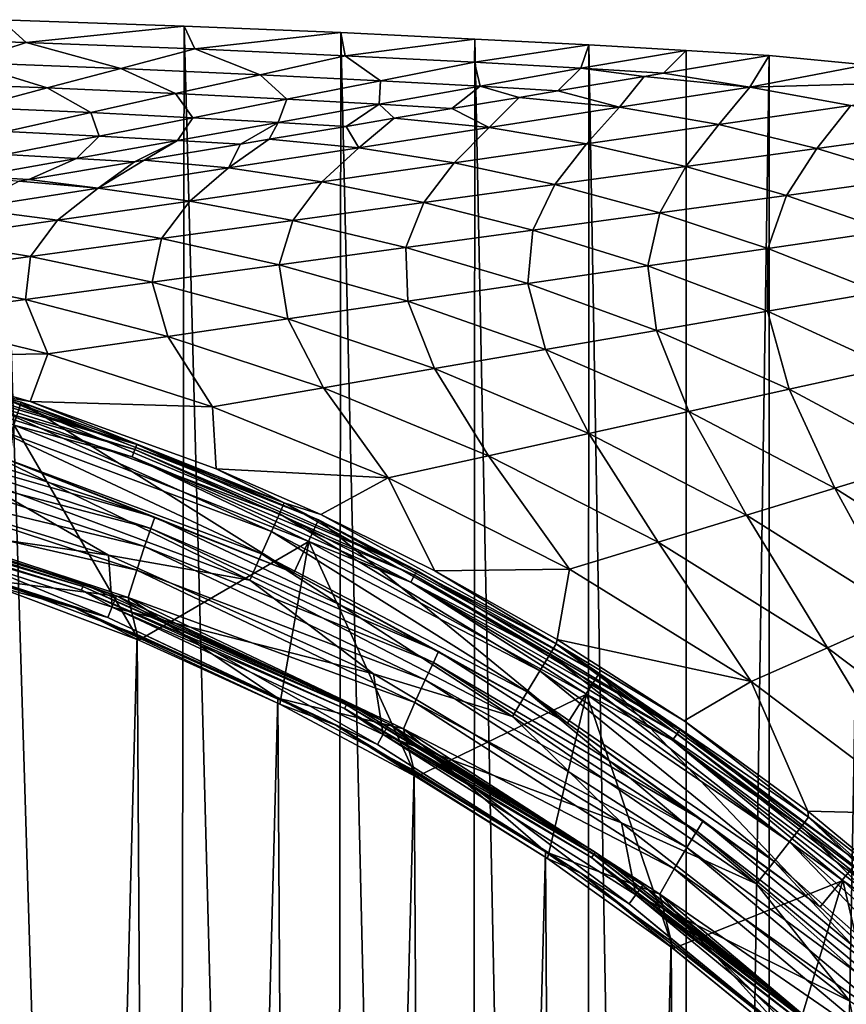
# Model space of a CAD drawing. Header units: metres. Extents: x -23 to 23, y -159 to 23.
# Tile 87 of 89: x 6.55 to 13.45, y 15.18 to 23.4. Entities that reach past the tile are written whole.
import ezdxf

# ---------------------------------------------------------------- set-up
doc = ezdxf.new("R2010")
doc.units = ezdxf.units.M
doc.layers.add('solid_509541_140_SW0001', color=7, linetype='CONTINUOUS')

msp = doc.modelspace()

# ---------------------------------------------------------------- linework, layer by layer
at = {"layer": 'solid_509541_140_SW0001'}
for points in [[(5.07064, 23.257519, 11.270547), (6.605727, 23.210796, 11.270547), (6.398866, 23.40106)], [(6.398866, 23.40106), (7.83732, -23.351192), (6.268702, -23.405066)], [(7.926469, 23.347767), (7.83732, -23.351192), (6.398866, 23.40106)], [(6.605727, 23.210796, 11.270547), (7.926469, 23.347767), (6.398866, 23.40106)], [(6.605727, 23.210796, 11.270547), (8.013034, 23.156998, 11.270547), (7.926469, 23.347767)], [(7.926469, 23.347767), (9.175246, -23.29566), (7.83732, -23.351192)], [(9.233401, 23.293049), (9.175246, -23.29566), (7.926469, 23.347767)], [(8.013034, 23.156998, 11.270547), (9.233401, 23.293049), (7.926469, 23.347767)], [(8.013034, 23.156998, 11.270547), (9.267098, 23.100319, 11.270547), (9.233401, 23.293049)], [(9.233401, 23.293049), (10.315651, -23.241528), (9.175246, -23.29566)], [(10.349859, 23.239807), (10.315651, -23.241528), (9.233401, 23.293049)], [(9.267098, 23.100319, 11.270547), (10.349859, 23.239807), (9.233401, 23.293049)], [(6.095899, 23.043932, 22.552364), (6.605727, 23.210796, 11.270547), (5.07064, 23.257519, 11.270547)], [(6.095899, 23.043932, 22.552364), (7.397725, 22.994366, 22.552364), (6.605727, 23.210796, 11.270547)], [(7.397725, 22.994366, 22.552364), (8.013034, 23.156998, 11.270547), (6.605727, 23.210796, 11.270547)], [(9.267098, 23.100319, 11.270547), (10.346737, 23.045202, 11.270547), (10.349859, 23.239807)], [(10.349859, 23.239807), (11.285497, -23.190697), (10.315651, -23.241528)], [(10.346737, 23.045202, 11.270547), (11.302138, 23.189787), (10.349859, 23.239807)], [(10.346737, 23.045202, 11.270547), (11.235855, 22.995668, 11.270547), (11.302138, 23.189787)], [(11.302138, 23.189787), (11.285497, -23.190697), (10.349859, 23.239807)], [(11.235855, 22.995668, 11.270547), (12.113933, 23.143978), (11.302138, 23.189787)], [(11.302138, 23.189787), (12.108788, -23.144278), (11.285497, -23.190697)], [(12.113933, 23.143978), (12.108788, -23.144278), (11.302138, 23.189787)], [(7.397725, 22.994366, 22.552364), (8.560102, 22.942068, 22.552364), (8.013034, 23.156998, 11.270547)], [(8.560102, 22.942068, 22.552364), (9.267098, 23.100319, 11.270547), (8.013034, 23.156998, 11.270547)], [(8.560102, 22.942068, 22.552364), (9.563755, 22.891079, 22.552364), (9.267098, 23.100319, 11.270547)], [(9.563755, 22.891079, 22.552364), (10.346737, 23.045202, 11.270547), (9.267098, 23.100319, 11.270547)], [(11.235855, 22.995668, 11.270547), (11.924237, 22.954618, 11.270547), (12.113933, 23.143978)], [(12.113933, 23.143978), (11.924237, 22.954618, 11.270547), (12.805936, 23.102457)], [(11.924237, 22.954618, 11.270547), (12.643213, 22.838251, 13.322413), (12.805936, 23.102457)], [(12.113933, 23.143978), (12.805936, 23.102457), (12.108788, -23.144278)], [(12.805936, 23.102457), (12.805934, -23.102457), (12.108788, -23.144278)], [(12.643213, 22.838251, 13.322413), (13.614434, 23.022993), (12.805936, 23.102457)], [(13.614434, 23.022993), (12.805934, -23.102457), (12.805936, 23.102457)], [(5.586072, 22.877068, 33.834183), (6.782416, 22.831736, 33.834183), (6.095899, 23.043932, 22.552364)], [(6.782416, 22.831736, 33.834183), (7.397725, 22.994366, 22.552364), (6.095899, 23.043932, 22.552364)], [(9.563755, 22.891079, 22.552364), (10.394036, 22.845053, 22.552364), (10.346737, 23.045202, 11.270547)], [(10.394036, 22.845053, 22.552364), (11.235855, 22.995668, 11.270547), (10.346737, 23.045202, 11.270547)], [(12.643213, 22.838251, 13.322413), (14.399857, 22.886627), (13.614434, 23.022993)], [(13.614434, 23.022993), (13.614153, -23.023029), (12.805934, -23.102457)], [(6.782416, 22.831736, 33.834183), (7.853106, 22.783817, 33.834183), (7.397725, 22.994366, 22.552364)], [(7.853106, 22.783817, 33.834183), (8.560102, 22.942068, 22.552364), (7.397725, 22.994366, 22.552364)], [(7.853106, 22.783817, 33.834183), (8.780773, 22.736954, 33.834183), (8.560102, 22.942068, 22.552364)], [(8.780773, 22.736954, 33.834183), (9.563755, 22.891079, 22.552364), (8.560102, 22.942068, 22.552364)], [(10.394036, 22.845053, 22.552364), (11.041652, 22.806629, 22.552364), (11.235855, 22.995668, 11.270547)], [(11.235855, 22.995668, 11.270547), (11.041652, 22.806629, 22.552364), (11.763718, 22.927702, 13.322413)], [(11.235855, 22.995668, 11.270547), (11.763718, 22.927702, 13.322413), (11.924237, 22.954618, 11.270547)], [(11.924237, 22.954618, 11.270547), (11.763718, 22.927702, 13.322413), (12.643213, 22.838251, 13.322413)], [(6.167108, 22.669104, 45.115997), (6.782416, 22.831736, 33.834183), (5.586072, 22.877068, 33.834183)], [(8.780773, 22.736954, 33.834183), (9.552218, 22.694439, 33.834183), (9.563755, 22.891079, 22.552364)], [(9.552218, 22.694439, 33.834183), (10.394036, 22.845053, 22.552364), (9.563755, 22.891079, 22.552364)], [(11.556166, 22.669439, 26.65815), (11.763718, 22.927702, 13.322413), (11.041652, 22.806629, 22.552364)], [(11.556166, 22.669439, 26.65815), (12.643213, 22.838251, 13.322413), (11.763718, 22.927702, 13.322413)], [(12.643213, 22.838251, 13.322413), (13.488528, 22.6849, 13.322413), (14.399857, 22.886627)], [(6.167108, 22.669104, 45.115997), (7.14611, 22.625566, 45.115997), (6.782416, 22.831736, 33.834183)], [(7.14611, 22.625566, 45.115997), (7.853106, 22.783817, 33.834183), (6.782416, 22.831736, 33.834183)], [(7.14611, 22.625566, 45.115997), (7.997791, 22.58283, 45.115997), (7.853106, 22.783817, 33.834183)], [(7.997791, 22.58283, 45.115997), (8.780773, 22.736954, 33.834183), (7.853106, 22.783817, 33.834183)], [(9.552218, 22.694439, 33.834183), (10.159066, 22.658642, 33.834183), (10.394036, 22.845053, 22.552364)], [(10.394036, 22.845053, 22.552364), (10.159066, 22.658642, 33.834183), (10.720453, 22.752773, 26.65815)], [(10.394036, 22.845053, 22.552364), (10.720453, 22.752773, 26.65815), (11.041652, 22.806629, 22.552364)], [(10.720453, 22.752773, 26.65815), (11.556166, 22.669439, 26.65815), (11.041652, 22.806629, 22.552364)], [(11.556166, 22.669439, 26.65815), (12.385087, 22.525352, 26.65815), (12.643213, 22.838251, 13.322413)], [(12.385087, 22.525352, 26.65815), (13.488528, 22.6849, 13.322413), (12.643213, 22.838251, 13.322413)], [(7.997791, 22.58283, 45.115997), (8.710401, 22.543825, 45.115997), (8.780773, 22.736954, 33.834183)], [(8.710401, 22.543825, 45.115997), (9.552218, 22.694439, 33.834183), (8.780773, 22.736954, 33.834183)], [(8.710401, 22.543825, 45.115997), (9.276482, 22.510654, 45.115997), (9.552218, 22.694439, 33.834183)], [(9.552218, 22.694439, 33.834183), (9.276482, 22.510654, 45.115997), (9.677188, 22.577843, 39.993885)], [(9.552218, 22.694439, 33.834183), (9.677188, 22.577843, 39.993885), (10.159066, 22.658642, 33.834183)], [(10.469118, 22.500626, 39.993885), (10.720453, 22.752773, 26.65815), (10.159066, 22.658642, 33.834183)], [(10.469118, 22.500626, 39.993885), (11.556166, 22.669439, 26.65815), (10.720453, 22.752773, 26.65815)], [(6.439114, 22.467314, 56.397816), (7.14611, 22.625566, 45.115997), (6.167108, 22.669104, 45.115997)], [(6.439114, 22.467314, 56.397816), (7.214809, 22.428707, 56.397816), (7.14611, 22.625566, 45.115997)], [(7.214809, 22.428707, 56.397816), (7.997791, 22.58283, 45.115997), (7.14611, 22.625566, 45.115997)], [(9.677188, 22.577843, 39.993885), (10.469118, 22.500626, 39.993885), (10.159066, 22.658642, 33.834183)], [(10.469118, 22.500626, 39.993885), (11.281646, 22.365805, 39.993885), (11.556166, 22.669439, 26.65815)], [(11.281646, 22.365805, 39.993885), (12.385087, 22.525352, 26.65815), (11.556166, 22.669439, 26.65815)], [(12.385087, 22.525352, 26.65815), (13.203964, 22.326908, 26.65815), (13.488528, 22.6849, 13.322413)], [(13.203964, 22.326908, 26.65815), (14.297297, 22.477211, 13.322413), (13.488528, 22.6849, 13.322413)], [(7.214809, 22.428707, 56.397816), (7.868582, 22.393209, 56.397816), (7.997791, 22.58283, 45.115997)], [(7.868582, 22.393209, 56.397816), (8.710401, 22.543825, 45.115997), (7.997791, 22.58283, 45.115997)], [(7.868582, 22.393209, 56.397816), (8.393896, 22.362667, 56.397816), (8.710401, 22.543825, 45.115997)], [(8.710401, 22.543825, 45.115997), (8.393896, 22.362667, 56.397816), (8.633924, 22.402914, 53.32962)], [(8.710401, 22.543825, 45.115997), (8.633924, 22.402914, 53.32962), (9.276482, 22.510654, 45.115997)], [(9.382071, 22.331812, 53.32962), (9.677188, 22.577843, 39.993885), (9.276482, 22.510654, 45.115997)], [(9.382071, 22.331812, 53.32962), (10.469118, 22.500626, 39.993885), (9.677188, 22.577843, 39.993885)], [(11.281646, 22.365805, 39.993885), (12.110631, 22.176605, 39.993885), (12.385087, 22.525352, 26.65815)], [(12.110631, 22.176605, 39.993885), (13.203964, 22.326908, 26.65815), (12.385087, 22.525352, 26.65815)], [(6.431827, 22.274584, 67.679634), (7.214809, 22.428707, 56.397816), (6.439114, 22.467314, 56.397816)], [(8.633924, 22.402914, 53.32962), (9.382071, 22.331812, 53.32962), (9.276482, 22.510654, 45.115997)], [(9.382071, 22.331812, 53.32962), (10.178205, 22.206257, 53.32962), (10.469118, 22.500626, 39.993885)], [(10.178205, 22.206257, 53.32962), (11.281646, 22.365805, 39.993885), (10.469118, 22.500626, 39.993885)], [(13.203964, 22.326908, 26.65815), (14.009496, 22.079584, 26.65815), (14.297297, 22.477211, 13.322413)], [(6.431827, 22.274584, 67.679634), (7.026764, 22.242596, 67.679634), (7.214809, 22.428707, 56.397816)], [(7.026764, 22.242596, 67.679634), (7.868582, 22.393209, 56.397816), (7.214809, 22.428707, 56.397816)], [(7.026764, 22.242596, 67.679634), (7.511312, 22.21468, 67.679634), (7.868582, 22.393209, 56.397816)], [(7.868582, 22.393209, 56.397816), (7.511312, 22.21468, 67.679634), (7.590659, 22.227983, 66.665359)], [(7.868582, 22.393209, 56.397816), (7.590659, 22.227983, 66.665359), (8.393896, 22.362667, 56.397816)], [(7.590659, 22.227983, 66.665359), (8.295023, 22.162998, 66.665359), (8.393896, 22.362667, 56.397816)], [(8.295023, 22.162998, 66.665359), (9.382071, 22.331812, 53.32962), (8.633924, 22.402914, 53.32962)], [(8.295023, 22.162998, 66.665359), (8.633924, 22.402914, 53.32962), (8.393896, 22.362667, 56.397816)], [(10.178205, 22.206257, 53.32962), (11.017299, 22.026304, 53.32962), (11.281646, 22.365805, 39.993885)], [(11.017299, 22.026304, 53.32962), (12.110631, 22.176605, 39.993885), (11.281646, 22.365805, 39.993885)], [(8.295023, 22.162998, 66.665359), (9.074763, 22.046709, 66.665359), (9.382071, 22.331812, 53.32962)], [(9.074763, 22.046709, 66.665359), (10.178205, 22.206257, 53.32962), (9.382071, 22.331812, 53.32962)], [(12.110631, 22.176605, 39.993885), (12.951025, 21.934698, 39.993885), (13.203964, 22.326908, 26.65815)], [(12.951025, 21.934698, 39.993885), (14.009496, 22.079584, 26.65815), (13.203964, 22.326908, 26.65815)], [(6.184946, 22.091982, 78.961449), (7.026764, 22.242596, 67.679634), (6.431827, 22.274584, 67.679634)], [(6.184946, 22.091982, 78.961449), (6.628726, 22.06669, 78.961449), (7.026764, 22.242596, 67.679634)], [(7.026764, 22.242596, 67.679634), (6.628726, 22.06669, 78.961449), (7.511312, 22.21468, 67.679634)], [(6.628726, 22.06669, 78.961449), (7.207975, 21.994186, 80.001091), (7.511312, 22.21468, 67.679634)], [(7.207975, 21.994186, 80.001091), (8.295023, 22.162998, 66.665359), (7.590659, 22.227983, 66.665359)], [(7.207975, 21.994186, 80.001091), (7.590659, 22.227983, 66.665359), (7.511312, 22.21468, 67.679634)], [(9.074763, 22.046709, 66.665359), (9.923965, 21.876001, 66.665359), (10.178205, 22.206257, 53.32962)], [(9.923965, 21.876001, 66.665359), (11.017299, 22.026304, 53.32962), (10.178205, 22.206257, 53.32962)], [(7.207975, 21.994186, 80.001091), (7.971323, 21.887161, 80.001091), (8.295023, 22.162998, 66.665359)], [(7.971323, 21.887161, 80.001091), (9.074763, 22.046709, 66.665359), (8.295023, 22.162998, 66.665359)], [(11.017299, 22.026304, 53.32962), (11.892555, 21.789812, 53.32962), (12.110631, 22.176605, 39.993885)], [(11.892555, 21.789812, 53.32962), (12.951025, 21.934698, 39.993885), (12.110631, 22.176605, 39.993885)], [(6.120927, 21.825373, 93.33683), (7.207975, 21.994186, 80.001091), (6.547394, 22.053055, 80.001091)], [(6.184946, 22.091982, 78.961449), (6.547394, 22.053055, 80.001091), (6.628726, 22.06669, 78.961449)], [(6.628726, 22.06669, 78.961449), (6.547394, 22.053055, 80.001091), (7.207975, 21.994186, 80.001091)], [(7.971323, 21.887161, 80.001091), (8.830632, 21.725698, 80.001091), (9.074763, 22.046709, 66.665359)], [(8.830632, 21.725698, 80.001091), (9.923965, 21.876001, 66.665359), (9.074763, 22.046709, 66.665359)], [(12.951025, 21.934698, 39.993885), (13.797626, 21.638702, 39.993885), (14.009496, 22.079584, 26.65815)], [(6.120927, 21.825373, 93.33683), (6.867881, 21.727613, 93.33683), (7.207975, 21.994186, 80.001091)], [(6.867881, 21.727613, 93.33683), (7.971323, 21.887161, 80.001091), (7.207975, 21.994186, 80.001091)], [(9.923965, 21.876001, 66.665359), (10.834085, 21.644926, 66.665359), (11.017299, 22.026304, 53.32962)], [(10.834085, 21.644926, 66.665359), (11.892555, 21.789812, 53.32962), (11.017299, 22.026304, 53.32962)], [(6.867881, 21.727613, 93.33683), (7.7373, 21.575397, 93.33683), (7.971323, 21.887161, 80.001091)], [(7.7373, 21.575397, 93.33683), (8.830632, 21.725698, 80.001091), (7.971323, 21.887161, 80.001091)], [(8.830632, 21.725698, 80.001091), (9.775614, 21.500038, 80.001091), (9.923965, 21.876001, 66.665359)], [(9.775614, 21.500038, 80.001091), (10.834085, 21.644926, 66.665359), (9.923965, 21.876001, 66.665359)], [(11.892555, 21.789812, 53.32962), (12.796055, 21.491812, 53.32962), (12.951025, 21.934698, 39.993885)], [(12.796055, 21.491812, 53.32962), (13.797626, 21.638702, 39.993885), (12.951025, 21.934698, 39.993885)], [(5.764441, 21.568066, 106.672562), (6.867881, 21.727613, 93.33683), (6.120927, 21.825373, 93.33683)], [(10.834085, 21.644926, 66.665359), (11.794484, 21.344923, 66.665359), (11.892555, 21.789812, 53.32962)], [(11.794484, 21.344923, 66.665359), (12.796055, 21.491812, 53.32962), (11.892555, 21.789812, 53.32962)], [(5.764441, 21.568066, 106.672562), (6.643967, 21.425095, 106.672562), (6.867881, 21.727613, 93.33683)], [(6.643967, 21.425095, 106.672562), (7.7373, 21.575397, 93.33683), (6.867881, 21.727613, 93.33683)], [(7.7373, 21.575397, 93.33683), (8.717143, 21.355152, 93.33683), (8.830632, 21.725698, 80.001091)], [(8.717143, 21.355152, 93.33683), (9.775614, 21.500038, 80.001091), (8.830632, 21.725698, 80.001091)], [(9.775614, 21.500038, 80.001091), (10.792913, 21.198032, 80.001091), (10.834085, 21.644926, 66.665359)], [(10.792913, 21.198032, 80.001091), (11.794484, 21.344923, 66.665359), (10.834085, 21.644926, 66.665359)], [(12.796055, 21.491812, 53.32962), (13.718283, 21.125895, 53.32962), (13.797626, 21.638702, 39.993885)], [(5.550634, 21.274792, 120.008301), (6.643967, 21.425095, 106.672562), (5.764441, 21.568066, 106.672562)], [(6.643967, 21.425095, 106.672562), (7.658673, 21.210266, 106.672562), (7.7373, 21.575397, 93.33683)], [(7.658673, 21.210266, 106.672562), (8.717143, 21.355152, 93.33683), (7.7373, 21.575397, 93.33683)], [(8.717143, 21.355152, 93.33683), (9.791344, 21.051142, 93.33683), (9.775614, 21.500038, 80.001091)], [(9.791344, 21.051142, 93.33683), (10.792913, 21.198032, 80.001091), (9.775614, 21.500038, 80.001091)], [(11.794484, 21.344923, 66.665359), (12.792045, 20.966442, 66.665359), (12.796055, 21.491812, 53.32962)], [(12.792045, 20.966442, 66.665359), (13.718283, 21.125895, 53.32962), (12.796055, 21.491812, 53.32962)], [(5.550634, 21.274792, 120.008301), (6.600202, 21.06538, 120.008301), (6.643967, 21.425095, 106.672562)], [(6.600202, 21.06538, 120.008301), (7.658673, 21.210266, 106.672562), (6.643967, 21.425095, 106.672562)], [(7.658673, 21.210266, 106.672562), (8.789773, 20.904253, 106.672562), (8.717143, 21.355152, 93.33683)], [(8.789773, 20.904253, 106.672562), (9.791344, 21.051142, 93.33683), (8.717143, 21.355152, 93.33683)], [(10.792913, 21.198032, 80.001091), (11.865806, 20.80699, 80.001091), (11.794484, 21.344923, 66.665359)], [(11.865806, 20.80699, 80.001091), (12.792045, 20.966442, 66.665359), (11.794484, 21.344923, 66.665359)], [(5.550634, 21.274792, 120.008301), (5.541731, 20.920494, 133.34404), (6.600202, 21.06538, 120.008301)], [(6.600202, 21.06538, 120.008301), (7.788202, 20.757362, 120.008301), (7.658673, 21.210266, 106.672562)], [(7.788202, 20.757362, 120.008301), (8.789773, 20.904253, 106.672562), (7.658673, 21.210266, 106.672562)], [(9.791344, 21.051142, 93.33683), (10.939568, 20.647537, 93.33683), (10.792913, 21.198032, 80.001091)], [(10.939568, 20.647537, 93.33683), (11.865806, 20.80699, 80.001091), (10.792913, 21.198032, 80.001091)], [(12.792045, 20.966442, 66.665359), (13.810658, 20.500851, 66.665359), (13.718283, 21.125895, 53.32962)], [(6.600202, 21.06538, 120.008301), (5.541731, 20.920494, 133.34404), (6.786632, 20.610474, 133.34404)], [(6.600202, 21.06538, 120.008301), (6.786632, 20.610474, 133.34404), (7.788202, 20.757362, 120.008301)], [(8.789773, 20.904253, 106.672562), (10.01333, 20.488085, 106.672562), (9.791344, 21.051142, 93.33683)], [(10.01333, 20.488085, 106.672562), (10.939568, 20.647537, 93.33683), (9.791344, 21.051142, 93.33683)], [(11.865806, 20.80699, 80.001091), (12.973824, 20.31568, 80.001091), (12.792045, 20.966442, 66.665359)], [(12.973824, 20.31568, 80.001091), (13.810658, 20.500851, 66.665359), (12.792045, 20.966442, 66.665359)], [(5.323331, 20.588905, 146.529099), (6.786632, 20.610474, 133.34404), (5.541731, 20.920494, 133.34404)], [(7.788202, 20.757362, 120.008301), (9.087091, 20.328632, 120.008301), (8.789773, 20.904253, 106.672562)], [(9.087091, 20.328632, 120.008301), (10.01333, 20.488085, 106.672562), (8.789773, 20.904253, 106.672562)], [(6.566, 20.208067, 151.851959), (3.981482, 20.871658, 151.851959), (6.415102, 19.743656, 201.659805)], [(5.081476, 20.61636, 151.774826), (3.981482, 20.871658, 151.851959), (6.566, 20.208067, 151.851959)], [(10.939568, 20.647537, 93.33683), (12.13699, 20.13051, 93.33683), (11.865806, 20.80699, 80.001091)], [(12.13699, 20.13051, 93.33683), (12.973824, 20.31568, 80.001091), (11.865806, 20.80699, 80.001091)], [(7.788202, 20.757362, 120.008301), (6.786632, 20.610474, 133.34404), (8.160853, 20.16918, 133.34404)], [(7.788202, 20.757362, 120.008301), (8.160853, 20.16918, 133.34404), (9.087091, 20.328632, 120.008301)], [(10.01333, 20.488085, 106.672562), (11.300156, 19.945339, 106.672562), (10.939568, 20.647537, 93.33683)], [(11.300156, 19.945339, 106.672562), (12.13699, 20.13051, 93.33683), (10.939568, 20.647537, 93.33683)], [(5.055513, 20.511023, 151.665344), (5.07112, 20.574341, 151.709213), (7.514108, 19.813076, 151.709213)], [(5.07112, 20.574341, 151.709213), (5.081476, 20.61636, 151.774826), (7.529454, 19.85354, 151.774826)], [(7.514108, 19.813076, 151.709213), (5.07112, 20.574341, 151.709213), (7.529454, 19.85354, 151.774826)], [(7.529454, 19.85354, 151.774826), (5.081476, 20.61636, 151.774826), (6.566, 20.208067, 151.851959)], [(5.323331, 20.588905, 146.529099), (6.64032, 20.2148, 146.532791), (6.786632, 20.610474, 133.34404)], [(6.366534, 20.261213, 146.772568), (6.64032, 20.2148, 146.532791), (5.323331, 20.588905, 146.529099)], [(6.64032, 20.2148, 146.532791), (8.160853, 20.16918, 133.34404), (6.786632, 20.610474, 133.34404)], [(7.490983, 19.7521, 151.665344), (6.506307, 20.017174, 151.649994), (5.055513, 20.511023, 151.665344)], [(7.490983, 19.7521, 151.665344), (5.055513, 20.511023, 151.665344), (7.514108, 19.813076, 151.709213)], [(9.087091, 20.328632, 120.008301), (10.463322, 19.760168, 120.008301), (10.01333, 20.488085, 106.672562)], [(10.463322, 19.760168, 120.008301), (11.300156, 19.945339, 106.672562), (10.01333, 20.488085, 106.672562)], [(12.973824, 20.31568, 80.001091), (14.093297, 19.71612, 80.001091), (13.810658, 20.500851, 66.665359)], [(9.087091, 20.328632, 120.008301), (8.160853, 20.16918, 133.34404), (9.626488, 19.574999, 133.34404)], [(9.087091, 20.328632, 120.008301), (9.626488, 19.574999, 133.34404), (10.463322, 19.760168, 120.008301)], [(12.13699, 20.13051, 93.33683), (13.355026, 19.490231, 93.33683), (12.973824, 20.31568, 80.001091)], [(13.355026, 19.490231, 93.33683), (14.093297, 19.71612, 80.001091), (12.973824, 20.31568, 80.001091)], [(6.336776, 20.163647, 147.010071), (8.719136, 19.274836, 147.010071), (6.366534, 20.261213, 146.772568)], [(6.366534, 20.261213, 146.772568), (8.760532, 19.368061, 146.772568), (6.64032, 20.2148, 146.532791)], [(8.719136, 19.274836, 147.010071), (8.760532, 19.368061, 146.772568), (6.366534, 20.261213, 146.772568)], [(6.290235, 20.011118, 147.213486), (8.654402, 19.129093, 147.213486), (6.336776, 20.163647, 147.010071)], [(8.654402, 19.129093, 147.213486), (8.719136, 19.274836, 147.010071), (6.336776, 20.163647, 147.010071)], [(6.566, 20.208067, 151.851959), (6.415102, 19.743656, 201.659805), (8.839054, 18.783945, 201.659805)], [(9.046967, 19.225782, 151.851959), (6.566, 20.208067, 151.851959), (8.839054, 18.783945, 201.659805)], [(7.529454, 19.85354, 151.774826), (6.566, 20.208067, 151.851959), (9.046967, 19.225782, 151.851959)], [(6.64032, 20.2148, 146.532791), (8.192444, 19.650625, 146.536774), (8.160853, 20.16918, 133.34404)], [(8.760532, 19.368061, 146.772568), (8.192444, 19.650625, 146.536774), (6.64032, 20.2148, 146.532791)], [(8.192444, 19.650625, 146.536774), (9.626488, 19.574999, 133.34404), (8.160853, 20.16918, 133.34404)], [(7.679953, 19.24824, 201.915695), (5.189239, 20.063604, 201.915695), (5.166907, 19.965136, 202.154968)], [(7.679953, 19.24824, 201.915695), (6.415102, 19.743656, 201.659805), (5.189239, 20.063604, 201.915695)], [(11.300156, 19.945339, 106.672562), (12.616755, 19.264341, 106.672562), (12.13699, 20.13051, 93.33683)], [(12.616755, 19.264341, 106.672562), (13.355026, 19.490231, 93.33683), (12.13699, 20.13051, 93.33683)], [(6.230019, 19.813818, 147.369247), (8.570654, 18.940575, 147.369247), (6.290235, 20.011118, 147.213486)], [(8.570654, 18.940575, 147.369247), (8.654402, 19.129093, 147.213486), (6.290235, 20.011118, 147.213486)], [(7.546976, 18.220329, 151.649994), (6.339137, 18.674911, 151.649994), (6.506307, 20.017174, 151.649994)], [(7.546976, 18.220329, 151.649994), (6.506307, 20.017174, 151.649994), (8.964911, 19.043367, 151.649994)], [(7.490983, 19.7521, 151.665344), (8.964911, 19.043367, 151.649994), (6.506307, 20.017174, 151.649994)], [(7.646782, 19.152815, 202.154968), (5.166907, 19.965136, 202.154968), (5.132253, 19.809729, 202.360199)], [(7.679953, 19.24824, 201.915695), (5.166907, 19.965136, 202.154968), (7.646782, 19.152815, 202.154968)], [(10.463322, 19.760168, 120.008301), (11.878485, 19.038452, 120.008301), (11.300156, 19.945339, 106.672562)], [(11.878485, 19.038452, 120.008301), (12.616755, 19.264341, 106.672562), (11.300156, 19.945339, 106.672562)], [(6.160153, 19.584927, 147.466919), (8.47349, 18.72187, 147.466919), (6.230019, 19.813818, 147.369247)], [(8.47349, 18.72187, 147.466919), (8.570654, 18.940575, 147.369247), (6.230019, 19.813818, 147.369247)], [(7.490983, 19.7521, 151.665344), (7.514108, 19.813076, 151.709213), (9.847525, 18.76289, 151.709213)], [(7.514108, 19.813076, 151.709213), (7.529454, 19.85354, 151.774826), (9.867636, 18.801208, 151.774826)], [(9.847525, 18.76289, 151.709213), (7.514108, 19.813076, 151.709213), (9.867636, 18.801208, 151.774826)], [(9.867636, 18.801208, 151.774826), (7.529454, 19.85354, 151.774826), (9.046967, 19.225782, 151.851959)], [(7.595282, 19.002028, 202.360199), (5.132253, 19.809729, 202.360199), (5.088386, 19.607662, 202.517532)], [(7.646782, 19.152815, 202.154968), (5.132253, 19.809729, 202.360199), (7.595282, 19.002028, 202.360199)], [(7.679953, 19.24824, 201.915695), (8.839054, 18.783945, 201.659805), (6.415102, 19.743656, 201.659805)], [(9.817218, 18.705147, 151.665344), (8.964911, 19.043367, 151.649994), (7.490983, 19.7521, 151.665344)], [(9.817218, 18.705147, 151.665344), (7.490983, 19.7521, 151.665344), (9.847525, 18.76289, 151.709213)], [(10.463322, 19.760168, 120.008301), (9.626488, 19.574999, 133.34404), (11.140213, 18.812561, 133.34404)], [(10.463322, 19.760168, 120.008301), (11.140213, 18.812561, 133.34404), (11.878485, 19.038452, 120.008301)], [(8.192444, 19.650625, 146.536774), (9.066532, 19.270077, 146.538803), (9.626488, 19.574999, 133.34404)], [(8.760532, 19.368061, 146.772568), (9.066532, 19.270077, 146.538803), (8.192444, 19.650625, 146.536774)], [(13.355026, 19.490231, 93.33683), (14.563051, 18.722759, 93.33683), (14.093297, 19.71612, 80.001091)], [(4.94744, 19.269627, 147.5), (7.293968, 18.929543, 147.5), (4.994763, 19.639963, 147.5)], [(6.160153, 19.584927, 147.466919), (4.994763, 19.639963, 147.5), (7.293968, 18.929543, 147.5)], [(7.530036, 18.805601, 202.517532), (5.088386, 19.607662, 202.517532), (5.039318, 19.372284, 202.616348)], [(7.595282, 19.002028, 202.360199), (5.088386, 19.607662, 202.517532), (7.530036, 18.805601, 202.517532)], [(6.160153, 19.584927, 147.466919), (7.293968, 18.929543, 147.5), (8.47349, 18.72187, 147.466919)], [(9.066532, 19.270077, 146.538803), (10.016533, 18.80101, 146.540817), (9.626488, 19.574999, 133.34404)], [(10.016533, 18.80101, 146.540817), (11.140213, 18.812561, 133.34404), (9.626488, 19.574999, 133.34404)], [(12.616755, 19.264341, 106.672562), (13.927309, 18.440367, 106.672562), (13.355026, 19.490231, 93.33683)], [(13.927309, 18.440367, 106.672562), (14.563051, 18.722759, 93.33683), (13.355026, 19.490231, 93.33683)], [(4.783547, 19.407614, 147.565384), (7.087999, 18.689518, 147.565384), (4.778447, 19.386923, 147.531128)], [(4.783547, 19.407614, 147.565384), (4.972426, 19.366322, 147.60524), (7.087999, 18.689518, 147.565384)], [(4.778447, 19.386923, 147.531128), (7.080442, 18.669592, 147.531128), (4.770524, 19.354774, 147.508087)], [(4.770524, 19.354774, 147.508087), (7.068702, 18.638634, 147.508087), (4.94744, 19.269627, 147.5)], [(7.080442, 18.669592, 147.531128), (7.068702, 18.638634, 147.508087), (4.770524, 19.354774, 147.508087)], [(7.087999, 18.689518, 147.565384), (7.080442, 18.669592, 147.531128), (4.778447, 19.386923, 147.531128)], [(4.924142, 19.178267, 151.309937), (7.288988, 18.409882, 151.309937), (4.972426, 19.366322, 147.60524)], [(7.288988, 18.409882, 151.309937), (7.360461, 18.590403, 147.60524), (4.972426, 19.366322, 147.60524)], [(7.087999, 18.689518, 147.565384), (4.972426, 19.366322, 147.60524), (7.360461, 18.590403, 147.60524)], [(7.456954, 18.576166, 202.616348), (5.039318, 19.372284, 202.616348), (6.327336, 18.719305, 202.649994)], [(7.530036, 18.805601, 202.517532), (5.039318, 19.372284, 202.616348), (7.456954, 18.576166, 202.616348)], [(8.719136, 19.274836, 147.010071), (10.975825, 18.102249, 147.010071), (8.760532, 19.368061, 146.772568)], [(8.760532, 19.368061, 146.772568), (11.0283, 18.18972, 146.772568), (9.066532, 19.270077, 146.538803)], [(10.975825, 18.102249, 147.010071), (11.0283, 18.18972, 146.772568), (8.760532, 19.368061, 146.772568)], [(4.94744, 19.269627, 147.5), (7.32384, 18.497488, 147.5), (7.293968, 18.929543, 147.5)], [(7.068702, 18.638634, 147.508087), (7.32384, 18.497488, 147.5), (4.94744, 19.269627, 147.5)], [(10.047844, 18.125044, 201.915695), (7.679953, 19.24824, 201.915695), (7.646782, 19.152815, 202.154968)], [(10.047844, 18.125044, 201.915695), (8.839054, 18.783945, 201.659805), (7.679953, 19.24824, 201.915695)], [(8.654402, 19.129093, 147.213486), (10.893775, 17.965506, 147.213486), (8.719136, 19.274836, 147.010071)], [(10.893775, 17.965506, 147.213486), (10.975825, 18.102249, 147.010071), (8.719136, 19.274836, 147.010071)], [(11.0283, 18.18972, 146.772568), (10.016533, 18.80101, 146.540817), (9.066532, 19.270077, 146.538803)], [(11.878485, 19.038452, 120.008301), (13.291567, 18.157974, 120.008301), (12.616755, 19.264341, 106.672562)], [(13.291567, 18.157974, 120.008301), (13.927309, 18.440367, 106.672562), (12.616755, 19.264341, 106.672562)], [(7.012619, 18.490755, 151.483429), (4.924142, 19.178267, 151.309937), (4.732675, 19.201216, 151.483429)], [(7.012619, 18.490755, 151.483429), (4.732675, 19.201216, 151.483429), (6.339137, 18.674911, 151.649994)], [(7.012619, 18.490755, 151.483429), (7.288988, 18.409882, 151.309937), (4.924142, 19.178267, 151.309937)], [(9.046967, 19.225782, 151.851959), (8.839054, 18.783945, 201.659805), (11.123608, 17.528002, 201.659805)], [(11.385259, 17.940296, 151.851959), (9.046967, 19.225782, 151.851959), (11.123608, 17.528002, 201.659805)], [(9.867636, 18.801208, 151.774826), (9.046967, 19.225782, 151.851959), (11.385259, 17.940296, 151.851959)], [(10.004223, 18.033833, 202.154968), (7.646782, 19.152815, 202.154968), (7.595282, 19.002028, 202.360199)], [(10.047844, 18.125044, 201.915695), (7.646782, 19.152815, 202.154968), (10.004223, 18.033833, 202.154968)], [(8.570654, 18.940575, 147.369247), (10.787631, 17.788624, 147.369247), (8.654402, 19.129093, 147.213486)], [(10.787631, 17.788624, 147.369247), (10.893775, 17.965506, 147.213486), (8.654402, 19.129093, 147.213486)], [(9.936448, 17.889448, 202.360199), (7.595282, 19.002028, 202.360199), (7.530036, 18.805601, 202.517532)], [(8.72262, 17.687658, 151.649994), (7.546976, 18.220329, 151.649994), (8.964911, 19.043367, 151.649994)], [(10.004223, 18.033833, 202.154968), (7.595282, 19.002028, 202.360199), (9.936448, 17.889448, 202.360199)], [(9.860864, 17.079243, 151.649994), (8.72262, 17.687658, 151.649994), (8.964911, 19.043367, 151.649994)], [(9.860864, 17.079243, 151.649994), (8.964911, 19.043367, 151.649994), (11.281713, 17.769127, 151.649994)], [(9.817218, 18.705147, 151.665344), (11.281713, 17.769127, 151.649994), (8.964911, 19.043367, 151.649994)], [(11.878485, 19.038452, 120.008301), (11.140213, 18.812561, 133.34404), (12.655825, 17.875582, 133.34404)], [(11.878485, 19.038452, 120.008301), (12.655825, 17.875582, 133.34404), (13.291567, 18.157974, 120.008301)], [(7.32384, 18.497488, 147.5), (9.505356, 17.940838, 147.5), (7.293968, 18.929543, 147.5)], [(8.47349, 18.72187, 147.466919), (7.293968, 18.929543, 147.5), (9.505356, 17.940838, 147.5)], [(8.47349, 18.72187, 147.466919), (10.664484, 17.583426, 147.466919), (8.570654, 18.940575, 147.369247)], [(10.664484, 17.583426, 147.466919), (10.787631, 17.788624, 147.369247), (8.570654, 18.940575, 147.369247)], [(9.850485, 17.700848, 202.517532), (7.530036, 18.805601, 202.517532), (7.456954, 18.576166, 202.616348)], [(9.936448, 17.889448, 202.360199), (7.530036, 18.805601, 202.517532), (9.850485, 17.700848, 202.517532)], [(10.047844, 18.125044, 201.915695), (11.123608, 17.528002, 201.659805), (8.839054, 18.783945, 201.659805)], [(9.817218, 18.705147, 151.665344), (9.847525, 18.76289, 151.709213), (12.037341, 17.4391, 151.709213)], [(9.847525, 18.76289, 151.709213), (9.867636, 18.801208, 151.774826), (12.061925, 17.474716, 151.774826)], [(12.037341, 17.4391, 151.709213), (9.847525, 18.76289, 151.709213), (12.061925, 17.474716, 151.774826)], [(12.061925, 17.474716, 151.774826), (9.867636, 18.801208, 151.774826), (11.385259, 17.940296, 151.851959)], [(10.016533, 18.80101, 146.540817), (11.038018, 18.226976, 146.542709), (11.140213, 18.812561, 133.34404)], [(11.0283, 18.18972, 146.772568), (11.038018, 18.226976, 146.542709), (10.016533, 18.80101, 146.540817)], [(11.038018, 18.226976, 146.542709), (12.655825, 17.875582, 133.34404), (11.140213, 18.812561, 133.34404)], [(5.329844, -19.027332, 202.649994), (6.558624, -18.639509, 202.649994), (6.327336, 18.719305, 202.649994)], [(6.558624, -18.639509, 202.649994), (7.533409, 18.267338, 202.649994), (6.327336, 18.719305, 202.649994)], [(7.456954, 18.576166, 202.616348), (6.327336, 18.719305, 202.649994), (7.533409, 18.267338, 202.649994)], [(7.012619, 18.490755, 151.483429), (6.339137, 18.674911, 151.649994), (7.546976, 18.220329, 151.649994)], [(7.080442, 18.669592, 147.531128), (9.279189, 17.680017, 147.531128), (7.068702, 18.638634, 147.508087)], [(7.087999, 18.689518, 147.565384), (9.289092, 17.698885, 147.565384), (7.080442, 18.669592, 147.531128)], [(9.289092, 17.698885, 147.565384), (9.279189, 17.680017, 147.531128), (7.080442, 18.669592, 147.531128)], [(7.087999, 18.689518, 147.565384), (7.360461, 18.590403, 147.60524), (9.289092, 17.698885, 147.565384)], [(8.47349, 18.72187, 147.466919), (9.505356, 17.940838, 147.5), (10.664484, 17.583426, 147.466919)], [(12.000296, 17.385429, 151.665344), (11.281713, 17.769127, 151.649994), (9.817218, 18.705147, 151.665344)], [(12.000296, 17.385429, 151.665344), (9.817218, 18.705147, 151.665344), (12.037341, 17.4391, 151.709213)], [(7.068702, 18.638634, 147.508087), (9.263802, 17.6507, 147.508087), (7.32384, 18.497488, 147.5)], [(9.279189, 17.680017, 147.531128), (9.263802, 17.6507, 147.508087), (7.068702, 18.638634, 147.508087)], [(7.288988, 18.409882, 151.309937), (9.538881, 17.351162, 151.309937), (7.360461, 18.590403, 147.60524)], [(9.538881, 17.351162, 151.309937), (9.632417, 17.521301, 147.60524), (7.360461, 18.590403, 147.60524)], [(9.289092, 17.698885, 147.565384), (7.360461, 18.590403, 147.60524), (9.632417, 17.521301, 147.60524)], [(7.32384, 18.497488, 147.5), (9.584231, 17.433813, 147.5), (9.505356, 17.940838, 147.5)], [(9.263802, 17.6507, 147.508087), (9.584231, 17.433813, 147.5), (7.32384, 18.497488, 147.5)], [(7.456954, 18.576166, 202.616348), (7.533409, 18.267338, 202.649994), (8.7076, 17.73769, 202.649994)], [(9.754016, 17.479683, 202.616348), (7.456954, 18.576166, 202.616348), (8.7076, 17.73769, 202.649994)], [(9.850485, 17.700848, 202.517532), (7.456954, 18.576166, 202.616348), (9.754016, 17.479683, 202.616348)], [(9.190303, 17.51066, 151.483429), (7.288988, 18.409882, 151.309937), (7.012619, 18.490755, 151.483429)], [(7.012619, 18.490755, 151.483429), (7.546976, 18.220329, 151.649994), (8.72262, 17.687658, 151.649994)], [(9.190303, 17.51066, 151.483429), (7.012619, 18.490755, 151.483429), (8.72262, 17.687658, 151.649994)], [(13.291567, 18.157974, 120.008301), (14.661436, 17.123354, 120.008301), (13.927309, 18.440367, 106.672562)], [(9.190303, 17.51066, 151.483429), (9.538881, 17.351162, 151.309937), (7.288988, 18.409882, 151.309937)], [(6.558624, -18.639509, 202.649994), (7.759408, -18.172491, 202.649994), (7.533409, 18.267338, 202.649994)], [(7.759408, -18.172491, 202.649994), (8.7076, 17.73769, 202.649994), (7.533409, 18.267338, 202.649994)], [(10.975825, 18.102249, 147.010071), (13.07241, 16.662556, 147.010071), (11.0283, 18.18972, 146.772568)], [(11.0283, 18.18972, 146.772568), (12.097304, 17.54784, 146.544342), (11.038018, 18.226976, 146.542709)], [(11.0283, 18.18972, 146.772568), (13.13518, 16.742958, 146.772568), (12.097304, 17.54784, 146.544342)], [(13.07241, 16.662556, 147.010071), (13.13518, 16.742958, 146.772568), (11.0283, 18.18972, 146.772568)], [(11.038018, 18.226976, 146.542709), (12.097304, 17.54784, 146.544342), (12.655825, 17.875582, 133.34404)], [(12.255043, 16.711981, 201.915695), (10.047844, 18.125044, 201.915695), (10.004223, 18.033833, 202.154968)], [(12.255043, 16.711981, 201.915695), (11.123608, 17.528002, 201.659805), (10.047844, 18.125044, 201.915695)], [(10.893775, 17.965506, 147.213486), (12.974266, 16.536861, 147.213486), (10.975825, 18.102249, 147.010071)], [(12.974266, 16.536861, 147.213486), (13.07241, 16.662556, 147.010071), (10.975825, 18.102249, 147.010071)], [(13.291567, 18.157974, 120.008301), (12.655825, 17.875582, 133.34404), (14.127004, 16.769228, 133.34404)], [(13.291567, 18.157974, 120.008301), (14.127004, 16.769228, 133.34404), (14.661436, 17.123354, 120.008301)], [(12.201483, 16.626104, 202.154968), (10.004223, 18.033833, 202.154968), (9.936448, 17.889448, 202.360199)], [(12.255043, 16.711981, 201.915695), (10.004223, 18.033833, 202.154968), (12.201483, 16.626104, 202.154968)], [(9.584231, 17.433813, 147.5), (11.574378, 16.695059, 147.5), (9.505356, 17.940838, 147.5)], [(10.664484, 17.583426, 147.466919), (9.505356, 17.940838, 147.5), (11.574378, 16.695059, 147.5)], [(10.787631, 17.788624, 147.369247), (12.847305, 16.374275, 147.369247), (10.893775, 17.965506, 147.213486)], [(12.847305, 16.374275, 147.369247), (12.974266, 16.536861, 147.213486), (10.893775, 17.965506, 147.213486)], [(11.385259, 17.940296, 151.851959), (11.123608, 17.528002, 201.659805), (13.232736, 15.995629, 201.659805)], [(13.543998, 16.371881, 151.851959), (11.385259, 17.940296, 151.851959), (13.232736, 15.995629, 201.659805)], [(12.061925, 17.474716, 151.774826), (11.385259, 17.940296, 151.851959), (13.543998, 16.371881, 151.851959)], [(12.118188, 16.489841, 202.360199), (9.936448, 17.889448, 202.360199), (9.850485, 17.700848, 202.517532)], [(12.201483, 16.626104, 202.154968), (9.936448, 17.889448, 202.360199), (12.118188, 16.489841, 202.360199)], [(12.097304, 17.54784, 146.544342), (13.128944, 16.794508, 146.545532), (12.655825, 17.875582, 133.34404)], [(13.128944, 16.794508, 146.545532), (14.127004, 16.769228, 133.34404), (12.655825, 17.875582, 133.34404)], [(10.956768, 16.397747, 151.649994), (9.860864, 17.079243, 151.649994), (11.281713, 17.769127, 151.649994)], [(10.664484, 17.583426, 147.466919), (12.700009, 16.185659, 147.466919), (10.787631, 17.788624, 147.369247)], [(12.700009, 16.185659, 147.466919), (12.847305, 16.374275, 147.369247), (10.787631, 17.788624, 147.369247)], [(12.0057, 15.646083, 151.649994), (10.956768, 16.397747, 151.649994), (11.281713, 17.769127, 151.649994)], [(12.0057, 15.646083, 151.649994), (11.281713, 17.769127, 151.649994), (13.420403, 16.214561, 151.649994)], [(12.000296, 17.385429, 151.665344), (13.420403, 16.214561, 151.649994), (11.281713, 17.769127, 151.649994)], [(7.759408, -18.172491, 202.649994), (8.926477, -17.628553, 202.649994), (8.7076, 17.73769, 202.649994)], [(8.926477, -17.628553, 202.649994), (9.844712, 17.132698, 202.649994), (8.7076, 17.73769, 202.649994)], [(9.754016, 17.479683, 202.616348), (8.7076, 17.73769, 202.649994), (9.844712, 17.132698, 202.649994)], [(9.190303, 17.51066, 151.483429), (8.72262, 17.687658, 151.649994), (9.860864, 17.079243, 151.649994)], [(9.279189, 17.680017, 147.531128), (11.342624, 16.432627, 147.531128), (9.263802, 17.6507, 147.508087)], [(9.289092, 17.698885, 147.565384), (11.354729, 16.450165, 147.565384), (9.279189, 17.680017, 147.531128)], [(11.354729, 16.450165, 147.565384), (11.342624, 16.432627, 147.531128), (9.279189, 17.680017, 147.531128)], [(9.289092, 17.698885, 147.565384), (9.632417, 17.521301, 147.60524), (11.354729, 16.450165, 147.565384)], [(12.012382, 16.311186, 202.517532), (9.850485, 17.700848, 202.517532), (9.754016, 17.479683, 202.616348)], [(12.118188, 16.489841, 202.360199), (9.850485, 17.700848, 202.517532), (12.012382, 16.311186, 202.517532)], [(9.263802, 17.6507, 147.508087), (11.323815, 16.405378, 147.508087), (9.584231, 17.433813, 147.5)], [(11.342624, 16.432627, 147.531128), (11.323815, 16.405378, 147.508087), (9.263802, 17.6507, 147.508087)], [(11.233973, 16.275219, 151.483429), (9.538881, 17.351162, 151.309937), (9.190303, 17.51066, 151.483429)], [(9.190303, 17.51066, 151.483429), (9.860864, 17.079243, 151.649994), (10.956768, 16.397747, 151.649994)], [(11.233973, 16.275219, 151.483429), (9.190303, 17.51066, 151.483429), (10.956768, 16.397747, 151.649994)], [(9.538881, 17.351162, 151.309937), (11.638342, 16.018803, 151.309937), (9.632417, 17.521301, 147.60524)], [(11.638342, 16.018803, 151.309937), (11.752463, 16.175879, 147.60524), (9.632417, 17.521301, 147.60524)], [(11.354729, 16.450165, 147.565384), (9.632417, 17.521301, 147.60524), (11.752463, 16.175879, 147.60524)], [(10.664484, 17.583426, 147.466919), (11.574378, 16.695059, 147.5), (12.700009, 16.185659, 147.466919)], [(12.255043, 16.711981, 201.915695), (13.232736, 15.995629, 201.659805), (11.123608, 17.528002, 201.659805)], [(13.13518, 16.742958, 146.772568), (13.128944, 16.794508, 146.545532), (12.097304, 17.54784, 146.544342)], [(9.584231, 17.433813, 147.5), (11.693766, 16.095087, 147.5), (11.574378, 16.695059, 147.5)], [(11.323815, 16.405378, 147.508087), (11.693766, 16.095087, 147.5), (9.584231, 17.433813, 147.5)], [(9.754016, 17.479683, 202.616348), (9.844712, 17.132698, 202.649994), (10.939892, 16.454975, 202.649994)], [(11.89336, 16.100563, 202.616348), (9.754016, 17.479683, 202.616348), (10.939892, 16.454975, 202.649994)], [(12.012382, 16.311186, 202.517532), (9.754016, 17.479683, 202.616348), (11.89336, 16.100563, 202.616348)], [(12.000296, 17.385429, 151.665344), (12.037341, 17.4391, 151.709213), (14.051627, 15.861008, 151.709213)], [(12.037341, 17.4391, 151.709213), (12.061925, 17.474716, 151.774826), (14.080324, 15.8934, 151.774826)], [(14.051627, 15.861008, 151.709213), (12.037341, 17.4391, 151.709213), (14.080324, 15.8934, 151.774826)], [(14.080324, 15.8934, 151.774826), (12.061925, 17.474716, 151.774826), (13.543998, 16.371881, 151.851959)], [(11.233973, 16.275219, 151.483429), (11.638342, 16.018803, 151.309937), (9.538881, 17.351162, 151.309937)], [(14.008382, 15.812195, 151.665344), (13.420403, 16.214561, 151.649994), (12.000296, 17.385429, 151.665344)], [(14.008382, 15.812195, 151.665344), (12.000296, 17.385429, 151.665344), (14.051627, 15.861008, 151.709213)], [(8.926477, -17.628553, 202.649994), (10.055642, -17.009764, 202.649994), (9.844712, 17.132698, 202.649994)], [(10.055642, -17.009764, 202.649994), (10.939892, 16.454975, 202.649994), (9.844712, 17.132698, 202.649994)], [(13.128944, 16.794508, 146.545532), (14.111048, 15.981127, 146.546265), (14.127004, 16.769228, 133.34404)], [(13.13518, 16.742958, 146.772568), (14.111048, 15.981127, 146.546265), (13.128944, 16.794508, 146.545532)], [(11.693766, 16.095087, 147.5), (13.478318, 15.207211, 147.5), (11.574378, 16.695059, 147.5)], [(12.700009, 16.185659, 147.466919), (11.574378, 16.695059, 147.5), (13.478318, 15.207211, 147.5)], [(14.266251, 15.031649, 201.915695), (12.255043, 16.711981, 201.915695), (12.201483, 16.626104, 202.154968)], [(14.266251, 15.031649, 201.915695), (13.232736, 15.995629, 201.659805), (12.255043, 16.711981, 201.915695)], [(13.07241, 16.662556, 147.010071), (14.977572, 14.977482, 147.010071), (13.13518, 16.742958, 146.772568)], [(13.13518, 16.742958, 146.772568), (15.049694, 15.049616, 146.772568), (14.111048, 15.981127, 146.546265)], [(14.977572, 14.977482, 147.010071), (15.049694, 15.049616, 146.772568), (13.13518, 16.742958, 146.772568)], [(14.203382, 14.952174, 202.154968), (12.201483, 16.626104, 202.154968), (12.118188, 16.489841, 202.360199)], [(14.266251, 15.031649, 201.915695), (12.201483, 16.626104, 202.154968), (14.203382, 14.952174, 202.154968)], [(12.974266, 16.536861, 147.213486), (14.864811, 14.864717, 147.213486), (13.07241, 16.662556, 147.010071)], [(14.864811, 14.864717, 147.213486), (14.977572, 14.977482, 147.010071), (13.07241, 16.662556, 147.010071)], [(12.847305, 16.374275, 147.369247), (14.718944, 14.718853, 147.369247), (12.974266, 16.536861, 147.213486)], [(14.718944, 14.718853, 147.369247), (14.864811, 14.864717, 147.213486), (12.974266, 16.536861, 147.213486)], [(10.055642, -17.009764, 202.649994), (11.142476, -16.318483, 202.649994), (10.939892, 16.454975, 202.649994)], [(11.142476, -16.318483, 202.649994), (11.988547, 15.707389, 202.649994), (10.939892, 16.454975, 202.649994)], [(11.89336, 16.100563, 202.616348), (10.939892, 16.454975, 202.649994), (11.988547, 15.707389, 202.649994)], [(11.354729, 16.450165, 147.565384), (13.254788, 14.961563, 147.565384), (11.342624, 16.432627, 147.531128)], [(11.354729, 16.450165, 147.565384), (11.752463, 16.175879, 147.60524), (13.254788, 14.961563, 147.565384)], [(14.105497, 14.825664, 202.360199), (12.118188, 16.489841, 202.360199), (12.012382, 16.311186, 202.517532)], [(14.203382, 14.952174, 202.154968), (12.118188, 16.489841, 202.360199), (14.105497, 14.825664, 202.360199)], [(11.233973, 16.275219, 151.483429), (10.956768, 16.397747, 151.649994), (12.0057, 15.646083, 151.649994)], [(11.342624, 16.432627, 147.531128), (13.240657, 14.945613, 147.531128), (11.323815, 16.405378, 147.508087)], [(11.323815, 16.405378, 147.508087), (13.218701, 14.92083, 147.508087), (11.693766, 16.095087, 147.5)], [(13.240657, 14.945613, 147.531128), (13.218701, 14.92083, 147.508087), (11.323815, 16.405378, 147.508087)], [(13.254788, 14.961563, 147.565384), (13.240657, 14.945613, 147.531128), (11.342624, 16.432627, 147.531128)], [(12.700009, 16.185659, 147.466919), (14.549716, 14.549638, 147.466919), (12.847305, 16.374275, 147.369247)], [(14.549716, 14.549638, 147.466919), (14.718944, 14.718853, 147.369247), (12.847305, 16.374275, 147.369247)], [(13.543998, 16.371881, 151.851959), (13.232736, 15.995629, 201.659805), (15.133176, 14.210998, 201.659805)], [(13.980928, 14.65898, 202.517532), (12.012382, 16.311186, 202.517532), (11.89336, 16.100563, 202.616348)], [(14.105497, 14.825664, 202.360199), (12.012382, 16.311186, 202.517532), (13.980928, 14.65898, 202.517532)], [(13.113825, 14.802448, 151.483429), (11.638342, 16.018803, 151.309937), (11.233973, 16.275219, 151.483429)], [(11.233973, 16.275219, 151.483429), (12.0057, 15.646083, 151.649994), (13.00322, 14.827442, 151.649994)], [(13.113825, 14.802448, 151.483429), (11.233973, 16.275219, 151.483429), (13.00322, 14.827442, 151.649994)], [(13.00322, 14.827442, 151.649994), (12.0057, 15.646083, 151.649994), (13.420403, 16.214561, 151.649994)], [(13.945098, 13.945294, 151.649994), (13.00322, 14.827442, 151.649994), (13.420403, 16.214561, 151.649994)], [(13.945098, 13.945294, 151.649994), (13.420403, 16.214561, 151.649994), (15.347633, 14.403806, 151.649994)], [(14.008382, 15.812195, 151.665344), (15.347633, 14.403806, 151.649994), (13.420403, 16.214561, 151.649994)], [(11.638342, 16.018803, 151.309937), (13.554258, 14.433819, 151.309937), (11.752463, 16.175879, 147.60524)], [(13.554258, 14.433819, 151.309937), (13.687167, 14.575353, 147.60524), (11.752463, 16.175879, 147.60524)], [(13.254788, 14.961563, 147.565384), (11.752463, 16.175879, 147.60524), (13.687167, 14.575353, 147.60524)], [(12.700009, 16.185659, 147.466919), (13.478318, 15.207211, 147.5), (14.549716, 14.549638, 147.466919)], [(11.693766, 16.095087, 147.5), (13.618851, 14.502491, 147.5), (13.478318, 15.207211, 147.5)], [(13.218701, 14.92083, 147.508087), (13.618851, 14.502491, 147.5), (11.693766, 16.095087, 147.5)], [(11.89336, 16.100563, 202.616348), (11.988547, 15.707389, 202.649994), (12.986278, 14.893086, 202.649994)], [(13.840397, 14.461105, 202.616348), (11.89336, 16.100563, 202.616348), (12.986278, 14.893086, 202.649994)], [(13.980928, 14.65898, 202.517532), (11.89336, 16.100563, 202.616348), (13.840397, 14.461105, 202.616348)], [(13.113825, 14.802448, 151.483429), (13.554258, 14.433819, 151.309937), (11.638342, 16.018803, 151.309937)], [(14.266251, 15.031649, 201.915695), (15.133176, 14.210998, 201.659805), (13.232736, 15.995629, 201.659805)], [(11.142476, -16.318483, 202.649994), (12.182009, -15.557828, 202.649994), (11.988547, 15.707389, 202.649994)], [(12.182009, -15.557828, 202.649994), (12.986278, 14.893086, 202.649994), (11.988547, 15.707389, 202.649994)]]:
    msp.add_3dface(points, dxfattribs=at)

doc.saveas('drawing.dxf')
